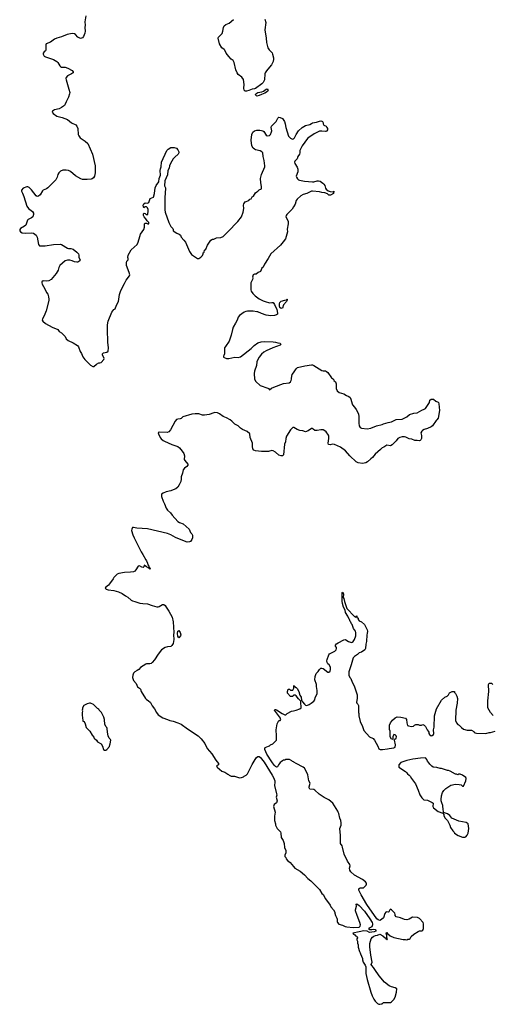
# Model space of a CAD drawing. Header units: inches. Extents: x 1933542 to 2138349, y 524876 to 666658.
# Tile 66 of 81: x 2085289 to 2093423, y 581962 to 598926. Entities that reach past the tile are written whole.
import ezdxf

# ---------------------------------------------------------------- set-up
doc = ezdxf.new("R2010")
doc.units = ezdxf.units.IN
doc.header["$MEASUREMENT"] = 0
for name, color, linetype in [('C0588', 7, 'Continuous'), ('C0589', 7, 'Continuous'), ('C0598', 7, 'Continuous'), ('C0599', 7, 'Continuous')]:
    doc.layers.add(name, color=color, linetype=linetype)

msp = doc.modelspace()

# ---------------------------------------------------------------- linework, layer by layer
at = {"layer": 'C0588', "color": 6, "elevation": 200}
for points in [[(2087259, 590000), (2087380, 589760), (2087410, 589711), (2087457, 589617), (2087470, 589603), (2087490, 589561), (2087496, 589536), (2087513, 589510), (2087514, 589494), (2087522, 589490), (2087522, 589482), (2087530, 589482), (2087534, 589466), (2087530, 589458), (2087518, 589470), (2087518, 589478), (2087510, 589478), (2087470, 589498), (2087450, 589518), (2087430, 589526), (2087423, 589497), (2087413, 589487), (2087390, 589492), (2087350, 589514), (2087330, 589512), (2087290, 589445), (2087270, 589424), (2087250, 589414), (2087194, 589406), (2087090, 589402), (2086996, 589384), (2086967, 589370), (2086910, 589313), (2086898, 589290), (2086835, 589205), (2086816, 589184), (2086771, 589150), (2086762, 589130), (2086777, 589117), (2086810, 589105), (2086910, 589091), (2086990, 589071), (2087050, 589041), (2087110, 588999), (2087150, 588977), (2087210, 588927), (2087230, 588915), (2087270, 588901), (2087356, 588876), (2087407, 588867), (2087490, 588861), (2087571, 588831), (2087650, 588811), (2087670, 588811), (2087690, 588817), (2087748, 588852), (2087770, 588850), (2087790, 588834), (2087810, 588807), (2087856, 588736), (2087911, 588631), (2087933, 588550), (2087941, 588370), (2087937, 588330), (2087940, 588250), (2087930, 588179), (2087910, 588141), (2087890, 588125), (2087830, 588119), (2087793, 588107), (2087731, 588070), (2087670, 587994), (2087610, 587895), (2087570, 587849), (2087550, 587835), (2087530, 587829), (2087471, 587829), (2087457, 587823), (2087370, 587762), (2087342, 587730), (2087310, 587715), (2087271, 587689), (2087250, 587666), (2087238, 587630), (2087232, 587590), (2087250, 587542), (2087291, 587491), (2087318, 587430), (2087350, 587410), (2087367, 587390), (2087382, 587350), (2087456, 587230), (2087470, 587214), (2087498, 587198), (2087540, 587160), (2087570, 587105), (2087611, 587051), (2087642, 586990), (2087670, 586952), (2087750, 586898), (2087830, 586871), (2087870, 586851), (2087930, 586839), (2088010, 586814), (2088070, 586787), (2088178, 586710), (2088363, 586590), (2088410, 586536), (2088473, 586453), (2088515, 586370), (2088596, 586276), (2088666, 586166), (2088711, 586110), (2088711, 586089), (2088674, 586070), (2088684, 586064), (2088686, 586050), (2088770, 585981), (2088821, 585961), (2088870, 585925), (2088882, 585922), (2088894, 585910), (2088930, 585894), (2088987, 585893), (2089070, 585865), (2089106, 585870), (2089139, 585881), (2089150, 585891), (2089189, 585911), (2089208, 585932), (2089289, 586091), (2089341, 586179), (2089367, 586213), (2089389, 586231), (2089410, 586230), (2089434, 586214), (2089452, 586192), (2089494, 586134), (2089632, 585912), (2089656, 585870), (2089678, 585810), (2089682, 585790), (2089676, 585730), (2089711, 585589), (2089714, 585566), (2089706, 585530), (2089721, 585470), (2089708, 585432), (2089670, 585402), (2089663, 585390), (2089660, 585370), (2089685, 585270), (2089674, 585206), (2089676, 585130), (2089691, 585070), (2089692, 585050), (2089722, 584990), (2089775, 584935), (2089785, 584910), (2089790, 584834), (2089822, 584782), (2089838, 584730), (2089845, 584665), (2089872, 584610), (2089872, 584570), (2089854, 584530), (2089854, 584510), (2089871, 584491), (2089874, 584470), (2089900, 584440), (2089944, 584404), (2090000, 584336)], [(2088262, 590000), (2088252, 589970), (2088230, 589938), (2088213, 589927), (2088170, 589924), (2087984, 590000)], [(2090000, 587283), (2089998, 587282), (2089990, 587266), (2089950, 587266), (2089900, 587320), (2089898, 587350), (2089906, 587370), (2089907, 587393), (2089930, 587394), (2089950, 587374), (2089990, 587374), (2090000, 587397)], [(2090000, 586139), (2089985, 586145), (2089970, 586158), (2089930, 586178), (2089870, 586178), (2089850, 586168), (2089830, 586168), (2089810, 586158), (2089790, 586138), (2089772, 586128), (2089762, 586110), (2089742, 586090), (2089724, 586056), (2089710, 586049), (2089690, 586059), (2089670, 586081), (2089630, 586139), (2089545, 586270), (2089509, 586351), (2089509, 586371), (2089516, 586384), (2089570, 586412), (2089590, 586414), (2089606, 586430), (2089646, 586450), (2089707, 586513), (2089708, 586630), (2089702, 586650), (2089702, 586690), (2089723, 586797), (2089749, 586851), (2089770, 586854), (2089786, 586870), (2089778, 586878), (2089777, 586890), (2089675, 587030), (2089680, 587040), (2089690, 587041), (2089710, 587034), (2089805, 586970), (2089850, 586951), (2089868, 586952), (2089890, 586972), (2089969, 587011), (2090000, 587018)]]:
    msp.add_lwpolyline(points, dxfattribs=at)
for points in [[(2088030, 588276), (2088010, 588302), (2088006, 588350), (2088010, 588391), (2088030, 588404), (2088052, 588370), (2088062, 588330), (2088059, 588310)], [(2086510, 587148), (2086490, 587148), (2086450, 587138), (2086392, 587108), (2086372, 587068), (2086371, 587049), (2086365, 587030), (2086371, 587010), (2086362, 586990), (2086362, 586930), (2086372, 586910), (2086378, 586838), (2086390, 586834), (2086411, 586811), (2086413, 586793), (2086432, 586730), (2086498, 586670), (2086537, 586597), (2086566, 586566), (2086572, 586550), (2086612, 586510), (2086630, 586482), (2086691, 586451), (2086712, 586410), (2086730, 586354), (2086750, 586342), (2086770, 586342), (2086786, 586350), (2086836, 586404), (2086838, 586430), (2086848, 586452), (2086858, 586510), (2086850, 586526), (2086828, 586548), (2086809, 586589), (2086798, 586650), (2086795, 586715), (2086788, 586730), (2086769, 586749), (2086755, 586790), (2086755, 586815), (2086749, 586830), (2086748, 586868), (2086738, 586910), (2086698, 586990), (2086658, 587030), (2086648, 587048), (2086630, 587058), (2086558, 587130)]]:
    msp.add_lwpolyline(points, close=True, dxfattribs=at)
at = {"layer": 'C0589', "color": 6, "elevation": 200}
for points in [[(2086429, 598990), (2086410, 598890), (2086415, 598830), (2086407, 598790), (2086415, 598730), (2086407, 598693), (2086385, 598635), (2086368, 598612), (2086336, 598604), (2086310, 598611), (2086287, 598627), (2086250, 598670), (2086230, 598684), (2086190, 598689), (2086105, 598670), (2086010, 598630), (2085930, 598610), (2085890, 598588), (2085821, 598539), (2085746, 598510), (2085736, 598490), (2085740, 598430), (2085738, 598402), (2085731, 598389), (2085708, 598370), (2085693, 598350), (2085692, 598330), (2085710, 598300), (2085730, 598283), (2085870, 598237), (2085927, 598207), (2085947, 598187), (2085977, 598130), (2085990, 598120), (2086010, 598110), (2086070, 598106), (2086117, 598090), (2086192, 598052), (2086207, 598030), (2086207, 598010), (2086198, 598002), (2086181, 597990), (2086110, 597957), (2086089, 597930), (2086085, 597910), (2086087, 597887), (2086136, 597730), (2086149, 597670), (2086147, 597650), (2086129, 597590), (2086088, 597510), (2086073, 597470), (2086057, 597450), (2086007, 597410), (2085970, 597390), (2085885, 597370), (2085851, 597350), (2085847, 597330), (2085866, 597310), (2085930, 597264), (2086022, 597242), (2086110, 597205), (2086183, 597150), (2086253, 597113), (2086274, 597090), (2086289, 597050), (2086297, 596950), (2086304, 596924), (2086331, 596890), (2086416, 596830), (2086460, 596790), (2086539, 596610), (2086590, 596410), (2086587, 596287), (2086575, 596230), (2086558, 596202), (2086536, 596184), (2086521, 596179), (2086450, 596171), (2086370, 596175), (2086343, 596183), (2086250, 596238), (2086165, 596310), (2086130, 596330), (2086090, 596335), (2086030, 596331), (2085990, 596315), (2085962, 596290), (2085944, 596256), (2085933, 596210), (2085910, 596169), (2085770, 596027), (2085749, 596011), (2085693, 595987), (2085682, 595978), (2085641, 595910), (2085610, 595883), (2085590, 595880), (2085570, 595891), (2085490, 595994), (2085450, 596036), (2085430, 596046), (2085410, 596046), (2085350, 596021), (2085319, 595990), (2085317, 595970), (2085337, 595937), (2085360, 595880), (2085411, 595711), (2085440, 595670), (2085510, 595621), (2085526, 595590), (2085526, 595570), (2085513, 595530), (2085494, 595510), (2085437, 595483), (2085420, 595470), (2085393, 595387), (2085371, 595369), (2085304, 595330), (2085290, 595310), (2085289, 595290), (2085300, 595270), (2085330, 595254), (2085390, 595250), (2085490, 595255), (2085527, 595247), (2085550, 595233), (2085570, 595211), (2085590, 595176), (2085610, 595052), (2085630, 595031), (2085727, 595027), (2085870, 595050), (2085990, 595056), (2086010, 595052), (2086110, 594990), (2086130, 594984), (2086170, 594983), (2086206, 594970), (2086270, 594923), (2086301, 594890), (2086306, 594870), (2086306, 594830), (2086331, 594790), (2086322, 594770), (2086290, 594749), (2086270, 594748), (2086230, 594754), (2086190, 594773), (2086150, 594783), (2086110, 594783), (2086071, 594769), (2085982, 594690), (2085964, 594656), (2085949, 594610), (2085917, 594550), (2085830, 594450), (2085790, 594424), (2085750, 594420), (2085690, 594424), (2085670, 594410), (2085667, 594390), (2085674, 594370), (2085721, 594290), (2085750, 594226), (2085770, 594198), (2085783, 594150), (2085788, 594110), (2085788, 594090), (2085743, 593910), (2085710, 593822), (2085681, 593770), (2085678, 593750), (2085685, 593730), (2085730, 593690), (2085850, 593631), (2085945, 593590), (2085970, 593555), (2086006, 593530), (2086071, 593470), (2086091, 593430), (2086121, 593401), (2086210, 593361), (2086282, 593310), (2086302, 593290), (2086331, 593210), (2086353, 593173), (2086377, 593117), (2086410, 593071), (2086510, 592972), (2086550, 592952), (2086567, 592953), (2086609, 592991), (2086649, 593011), (2086670, 593012), (2086690, 593022), (2086738, 593070), (2086744, 593090), (2086713, 593150), (2086714, 593170), (2086730, 593186), (2086790, 593198), (2086810, 593214), (2086818, 593270), (2086807, 593370), (2086797, 593590), (2086801, 593670), (2086809, 593730), (2086872, 593888), (2086908, 593930), (2086934, 593946), (2086954, 594006), (2086989, 594070), (2087009, 594191), (2087030, 594262), (2087090, 594382), (2087123, 594437), (2087178, 594510), (2087182, 594530), (2087174, 594570), (2087129, 594690), (2087125, 594715), (2087125, 594735), (2087135, 594765), (2087155, 594790), (2087155, 594810), (2087149, 594830), (2087154, 594870), (2087210, 594958), (2087310, 595052), (2087329, 595090), (2087354, 595190), (2087369, 595230), (2087427, 595313), (2087438, 595350), (2087438, 595410), (2087450, 595422), (2087470, 595421), (2087494, 595410), (2087514, 595410), (2087514, 595430), (2087480, 595460), (2087457, 595497), (2087429, 595530), (2087419, 595550), (2087418, 595562), (2087420, 595580), (2087430, 595594), (2087450, 595585), (2087467, 595567), (2087493, 595567), (2087500, 595630), (2087498, 595658), (2087490, 595682), (2087470, 595702), (2087441, 595699), (2087427, 595687), (2087420, 595700), (2087415, 595730), (2087426, 595754), (2087449, 595771), (2087490, 595766), (2087510, 595776), (2087537, 595843), (2087591, 595869), (2087606, 595930), (2087621, 596030), (2087640, 596070), (2087683, 596130), (2087688, 596190), (2087711, 596249), (2087705, 596330), (2087710, 596358), (2087722, 596390), (2087730, 596472), (2087824, 596670), (2087844, 596696), (2087890, 596721), (2087914, 596726), (2087950, 596724), (2087990, 596711), (2088010, 596682), (2088025, 596650), (2088025, 596630), (2088018, 596610), (2087960, 596560), (2087930, 596526), (2087884, 596450), (2087868, 596410), (2087860, 596370), (2087839, 596330), (2087835, 596250), (2087784, 596150), (2087783, 596063), (2087786, 596050), (2087798, 596030), (2087801, 596010), (2087791, 595949), (2087785, 595850), (2087785, 595650), (2087791, 595609), (2087853, 595430), (2087890, 595361), (2087923, 595330), (2087931, 595310), (2087932, 595290), (2087991, 595250), (2088032, 595232), (2088054, 595214), (2088070, 595181), (2088116, 595130), (2088144, 595090), (2088210, 594932), (2088243, 594883), (2088330, 594822), (2088350, 594812), (2088370, 594812), (2088408, 594832), (2088436, 594864), (2088447, 594893), (2088448, 594910), (2088462, 594918), (2088470, 594954), (2088490, 594974), (2088521, 595039), (2088578, 595130), (2088610, 595145), (2088630, 595145), (2088675, 595165), (2088750, 595175), (2088788, 595192), (2088874, 595270), (2089046, 595450), (2089105, 595530), (2089133, 595607), (2089147, 595670), (2089139, 595730), (2089144, 595756), (2089170, 595785), (2089230, 595812), (2089249, 595831), (2089270, 595842), (2089289, 595871), (2089313, 595887), (2089350, 595942), (2089370, 595962), (2089389, 595971), (2089410, 595992), (2089450, 596014), (2089453, 596050), (2089437, 596117), (2089434, 596190), (2089450, 596258), (2089506, 596390), (2089508, 596410), (2089499, 596499), (2089478, 596570), (2089473, 596633), (2089455, 596650), (2089430, 596665), (2089350, 596684), (2089330, 596693), (2089309, 596710), (2089287, 596750), (2089270, 596850), (2089287, 596950), (2089303, 596990), (2089329, 597010), (2089370, 597022), (2089423, 597023), (2089450, 597019), (2089472, 597012), (2089490, 596997), (2089530, 596935), (2089550, 596927), (2089590, 596932), (2089608, 596950), (2089625, 596995), (2089628, 597010), (2089616, 597070), (2089624, 597090), (2089702, 597170), (2089730, 597231), (2089750, 597244), (2089770, 597243), (2089810, 597224), (2089849, 597170), (2089860, 597130), (2089867, 597067), (2089917, 596917), (2089950, 596882), (2089970, 596871), (2089990, 596868), (2090000, 596873)], [(2089510, 598936), (2089523, 598877), (2089510, 598750), (2089533, 598610), (2089538, 598530), (2089561, 598441), (2089585, 598405), (2089633, 598353), (2089642, 598330), (2089656, 598270), (2089657, 598243), (2089650, 598208), (2089621, 598150), (2089590, 598105), (2089535, 598045), (2089514, 598010), (2089507, 597990), (2089501, 597890), (2089493, 597867), (2089478, 597842), (2089458, 597822), (2089350, 597741), (2089330, 597734), (2089290, 597729), (2089230, 597704), (2089190, 597694), (2089170, 597696), (2089153, 597710), (2089145, 597745), (2089150, 597810), (2089138, 597898), (2089113, 597933), (2089050, 597984), (2089030, 598010), (2089010, 598062), (2088980, 598190), (2088962, 598222), (2088930, 598247), (2088890, 598290), (2088845, 598350), (2088821, 598401), (2088810, 598414), (2088770, 598439), (2088727, 598510), (2088705, 598610), (2088710, 598622), (2088773, 598690), (2088787, 598730), (2088795, 598790), (2088810, 598819), (2088839, 598841), (2088892, 598868), (2088969, 598930)], [(2090000, 595700), (2089977, 595663), (2089884, 595570), (2089874, 595550), (2089871, 595530), (2089906, 595466), (2089911, 595450), (2089911, 595411), (2089895, 595315), (2089896, 595270), (2089878, 595190), (2089863, 595150), (2089824, 595096), (2089777, 595043), (2089611, 594889), (2089566, 594810), (2089504, 594716), (2089477, 594663), (2089457, 594643), (2089433, 594587), (2089391, 594570), (2089358, 594542), (2089350, 594539), (2089330, 594542), (2089310, 594528), (2089296, 594490), (2089299, 594470), (2089293, 594450), (2089268, 594390), (2089268, 594270), (2089274, 594250), (2089299, 594210), (2089342, 594170), (2089410, 594119), (2089481, 594081), (2089530, 594062), (2089570, 594053), (2089590, 594050), (2089630, 594056), (2089650, 594051), (2089677, 594017), (2089714, 593934), (2089728, 593872), (2089728, 593852), (2089710, 593838), (2089673, 593827), (2089610, 593823), (2089530, 593837), (2089450, 593861), (2089390, 593890), (2089370, 593894), (2089310, 593902), (2089210, 593903), (2089182, 593898), (2089153, 593887), (2089071, 593830), (2089050, 593798), (2089034, 593750), (2089001, 593699), (2088965, 593630), (2088951, 593590), (2088931, 593490), (2088893, 593387), (2088830, 593298), (2088816, 593270), (2088811, 593250), (2088811, 593170), (2088802, 593138), (2088794, 593130), (2088794, 593110), (2088850, 593091), (2088890, 593091), (2088990, 593111), (2089050, 593107), (2089090, 593117), (2089270, 593260), (2089325, 593315), (2089390, 593356), (2089444, 593376), (2089510, 593382), (2089650, 593376), (2089690, 593371), (2089730, 593356), (2089772, 593350), (2089782, 593330), (2089770, 593318), (2089646, 593274), (2089530, 593222), (2089490, 593199), (2089450, 593165), (2089410, 593112), (2089386, 593070), (2089370, 593030), (2089363, 592970), (2089332, 592870), (2089324, 592830), (2089328, 592730), (2089351, 592690), (2089430, 592624), (2089558, 592578), (2089571, 592570), (2089590, 592546), (2089624, 592576), (2089664, 592596), (2089830, 592659), (2089926, 592670), (2089950, 592686), (2089964, 592710), (2089969, 592730), (2089965, 592750), (2089980, 592810), (2090000, 592840)], [(2090000, 591900), (2089990, 591899), (2089970, 591885), (2089950, 591861), (2089882, 591750), (2089871, 591711), (2089866, 591654), (2089847, 591610), (2089831, 591429), (2089811, 591409), (2089790, 591409), (2089750, 591424), (2089690, 591473), (2089650, 591499), (2089630, 591504), (2089570, 591489), (2089450, 591489), (2089350, 591499), (2089318, 591510), (2089302, 591530), (2089294, 591570), (2089293, 591630), (2089254, 591730), (2089249, 591790), (2089204, 591830), (2089124, 591864), (2089088, 591888), (2089048, 591930), (2088990, 591957), (2088940, 592010), (2088914, 592030), (2088850, 592066), (2088790, 592091), (2088730, 592136), (2088696, 592150), (2088650, 592157), (2088630, 592155), (2088550, 592125), (2088471, 592111), (2088435, 592115), (2088370, 592134), (2088310, 592136), (2088250, 592131), (2088099, 592081), (2088070, 592056), (2088052, 592048), (2088010, 592044), (2087985, 592035), (2087962, 592010), (2087883, 591857), (2087856, 591824), (2087826, 591814), (2087690, 591817), (2087672, 591810), (2087676, 591790), (2087706, 591726), (2087725, 591705), (2087758, 591678), (2087783, 591663), (2087910, 591608), (2088010, 591573), (2088039, 591550), (2088087, 591490), (2088111, 591450), (2088127, 591410), (2088122, 591350), (2088132, 591330), (2088181, 591270), (2088182, 591250), (2088168, 591230), (2088123, 591197), (2088100, 591170), (2088091, 591110), (2088068, 591050), (2088069, 591010), (2088062, 590970), (2088036, 590910), (2088010, 590873), (2087976, 590844), (2087930, 590823), (2087890, 590810), (2087810, 590793), (2087758, 590770), (2087732, 590750), (2087731, 590710), (2087756, 590630), (2087782, 590582), (2087811, 590510), (2087835, 590475), (2087885, 590430), (2087911, 590391), (2088010, 590281), (2088041, 590261), (2088100, 590240), (2088205, 590150), (2088231, 590090), (2088250, 590067), (2088262, 590042), (2088265, 590010), (2088262, 590000)], [(2087984, 590000), (2087970, 590006), (2087890, 590050), (2087830, 590073), (2087490, 590156), (2087306, 590166), (2087250, 590179), (2087230, 590175), (2087217, 590150), (2087215, 590125), (2087234, 590050), (2087259, 590000)]]:
    msp.add_lwpolyline(points, dxfattribs=at)
for points in [[(2089370, 597610), (2089346, 597630), (2089353, 597650), (2089370, 597662), (2089390, 597670), (2089455, 597685), (2089483, 597697), (2089530, 597727), (2089550, 597732), (2089560, 597720), (2089565, 597710), (2089552, 597690), (2089510, 597661), (2089450, 597639), (2089410, 597618)], [(2089790, 593950), (2089768, 593968), (2089760, 593990), (2089759, 594030), (2089766, 594054), (2089790, 594076), (2089850, 594096), (2089882, 594098), (2089888, 594110), (2089894, 594110), (2089892, 594092), (2089881, 594070), (2089828, 594012), (2089810, 593958)]]:
    msp.add_lwpolyline(points, close=True, dxfattribs=at)
at = {"layer": 'C0598', "color": 6, "elevation": 200}
for points in [[(2090000, 587397), (2090006, 587410), (2090006, 587450), (2090013, 587453), (2090018, 587438), (2090050, 587422), (2090065, 587405), (2090092, 587350), (2090111, 587290), (2090134, 587254), (2090142, 587202), (2090150, 587192), (2090154, 587174), (2090190, 587134), (2090210, 587115), (2090230, 587111), (2090270, 587125), (2090308, 587150), (2090328, 587170), (2090354, 587186), (2090368, 587210), (2090375, 587250), (2090408, 587312), (2090409, 587370), (2090395, 587435), (2090395, 587470), (2090369, 587550), (2090373, 587610), (2090390, 587662), (2090425, 587695), (2090449, 587730), (2090470, 587751), (2090491, 587751), (2090510, 587745), (2090590, 587685), (2090610, 587685), (2090630, 587702), (2090637, 587730), (2090637, 587770), (2090615, 587810), (2090594, 587830), (2090581, 587850), (2090577, 587877), (2090579, 587901), (2090610, 587982), (2090622, 587998), (2090712, 588048), (2090734, 588070), (2090741, 588090), (2090739, 588110), (2090722, 588130), (2090724, 588150), (2090739, 588170), (2090769, 588190), (2090870, 588243), (2090890, 588246), (2090902, 588242), (2090950, 588211), (2090998, 588198), (2091010, 588199), (2091029, 588210), (2091050, 588245), (2091073, 588313), (2091077, 588370), (2091070, 588388), (2091035, 588435), (2091010, 588506), (2090999, 588519), (2090990, 588546), (2090979, 588559), (2090968, 588590), (2090958, 588598), (2090935, 588650), (2090898, 588710), (2090893, 588753), (2090864, 588804), (2090847, 588867), (2090842, 588910), (2090838, 588990), (2090838, 589050), (2090842, 589058), (2090850, 589062), (2090862, 589030), (2090858, 588970), (2090870, 588952), (2090880, 588900), (2090919, 588779), (2091050, 588645), (2091062, 588642), (2091070, 588634), (2091082, 588638), (2091090, 588654), (2091094, 588650), (2091094, 588630), (2091112, 588612), (2091114, 588590), (2091134, 588570), (2091170, 588554), (2091224, 588504), (2091270, 588414), (2091278, 588390), (2091272, 588350), (2091262, 588330), (2091258, 588210), (2091244, 588164), (2091242, 588090), (2091232, 588070), (2091170, 588029), (2091130, 588015), (2091105, 587990), (2091050, 587953), (2091029, 587931), (2090996, 587810), (2090959, 587710), (2090955, 587690), (2090956, 587630), (2090970, 587594), (2090990, 587574), (2091011, 587511), (2091045, 587450), (2091095, 587295), (2091098, 587230), (2091085, 587170), (2091092, 587150), (2091111, 587131), (2091118, 587110), (2091118, 586990), (2091125, 586970), (2091126, 586934), (2091150, 586832), (2091188, 586750), (2091210, 586682), (2091310, 586571), (2091370, 586539), (2091395, 586515), (2091455, 586410), (2091470, 586366), (2091491, 586351), (2091531, 586351), (2091618, 586362), (2091651, 586371), (2091730, 586378), (2091749, 586391), (2091755, 586430), (2091738, 586510), (2091746, 586530), (2091768, 586550), (2091775, 586570), (2091768, 586590), (2091750, 586602), (2091730, 586608), (2091721, 586599), (2091712, 586570), (2091713, 586527), (2091688, 586528), (2091668, 586572), (2091668, 586670), (2091656, 586696), (2091656, 586770), (2091669, 586811), (2091703, 586857), (2091750, 586895), (2091787, 586913), (2091850, 586911), (2091931, 586890), (2091947, 586867), (2091954, 586810), (2091966, 586766), (2091981, 586761), (2092034, 586746), (2092067, 586753), (2092087, 586773), (2092110, 586782), (2092150, 586782), (2092170, 586772), (2092207, 586773), (2092230, 586782), (2092250, 586772), (2092272, 586750), (2092302, 586690), (2092322, 586670), (2092331, 586651), (2092332, 586630), (2092342, 586610), (2092370, 586585), (2092390, 586591), (2092409, 586610), (2092417, 586630), (2092409, 586690), (2092425, 586735), (2092429, 586930), (2092462, 587050), (2092550, 587202), (2092605, 587255), (2092648, 587272), (2092668, 587292), (2092689, 587331), (2092730, 587354), (2092770, 587354), (2092773, 587333), (2092790, 587314), (2092812, 587270), (2092822, 587230), (2092816, 587150), (2092794, 587030), (2092788, 586850), (2092806, 586810), (2092830, 586785), (2092851, 586771), (2092891, 586731), (2092930, 586703), (2092990, 586687), (2093065, 586685), (2093104, 586664), (2093112, 586650), (2093130, 586638), (2093150, 586631), (2093310, 586626), (2093370, 586645), (2093394, 586646), (2093474, 586666)], [(2093436, 586936), (2093392, 586992), (2093349, 587070), (2093345, 587090), (2093349, 587191), (2093365, 587350), (2093358, 587470), (2093370, 587492), (2093407, 587493), (2093430, 587474)], [(2090000, 587018), (2090049, 587031), (2090110, 587055), (2090132, 587068), (2090135, 587090), (2090130, 587150), (2090125, 587185), (2090117, 587197), (2090087, 587227), (2090050, 587278), (2090030, 587286), (2090010, 587286), (2090000, 587283)], [(2090000, 584336), (2090022, 584310), (2090114, 584254), (2090190, 584191), (2090251, 584130), (2090301, 584090), (2090450, 583938), (2090491, 583871), (2090511, 583851), (2090550, 583778), (2090631, 583670), (2090642, 583642), (2090691, 583590), (2090711, 583550), (2090712, 583532), (2090725, 583490), (2090746, 583446), (2090751, 583430), (2090751, 583390), (2090757, 583370), (2090784, 583344), (2090846, 583326), (2090890, 583304), (2090917, 583297), (2091030, 583285), (2091130, 583292), (2091149, 583311), (2091153, 583330), (2091143, 583370), (2091095, 583490), (2091071, 583570), (2091070, 583590), (2091085, 583650), (2091082, 583690), (2091090, 583695), (2091130, 583666), (2091224, 583564), (2091315, 583435), (2091353, 583370), (2091360, 583350), (2091363, 583330), (2091350, 583299), (2091294, 583270), (2091313, 583253), (2091350, 583251), (2091370, 583256), (2091410, 583251), (2091422, 583230), (2091418, 583222), (2091390, 583208), (2091310, 583202), (2091270, 583222), (2091210, 583229), (2091131, 583209), (2091022, 583190), (2091034, 583170), (2091057, 583157), (2091070, 583142), (2091090, 583134), (2091102, 583110), (2091094, 583090), (2091094, 583070), (2091102, 583050), (2091104, 583016), (2091112, 582988), (2091113, 582947), (2091138, 582870), (2091151, 582850), (2091152, 582830), (2091191, 582751), (2091191, 582730), (2091201, 582690), (2091236, 582636), (2091246, 582610), (2091246, 582494), (2091267, 582390), (2091330, 582172), (2091355, 582110), (2091387, 582050), (2091410, 582018), (2091450, 581978), (2091470, 581965), (2091490, 581962), (2091508, 581972), (2091527, 581973), (2091550, 581992), (2091670, 581992), (2091690, 582002), (2091730, 582042), (2091753, 582087), (2091774, 582170), (2091782, 582230), (2091750, 582245), (2091690, 582262), (2091650, 582282), (2091570, 582344), (2091474, 582454), (2091399, 582559), (2091378, 582598), (2091349, 582630), (2091341, 582650), (2091355, 582690), (2091333, 582810), (2091316, 582950), (2091316, 583010), (2091339, 583090), (2091362, 583118), (2091385, 583135), (2091414, 583146), (2091450, 583151), (2091488, 583172), (2091540, 583140), (2091583, 583103), (2091590, 583092), (2091605, 583085), (2091610, 583074), (2091618, 583090), (2091607, 583107), (2091608, 583150), (2091598, 583190), (2091602, 583198), (2091610, 583198), (2091621, 583181), (2091663, 583143), (2091730, 583111), (2091890, 583076), (2091930, 583078), (2091950, 583072), (2091970, 583082), (2091990, 583082), (2092010, 583094), (2092029, 583131), (2092070, 583171), (2092150, 583218), (2092170, 583225), (2092210, 583226), (2092230, 583242), (2092242, 583270), (2092238, 583290), (2092239, 583350), (2092234, 583370), (2092170, 583439), (2092137, 583457), (2092050, 583463), (2091990, 583429), (2091950, 583417), (2091910, 583423), (2091842, 583450), (2091769, 583470), (2091754, 583490), (2091753, 583510), (2091744, 583530), (2091690, 583589), (2091670, 583599), (2091661, 583590), (2091645, 583555), (2091631, 583549), (2091607, 583553), (2091590, 583549), (2091576, 583524), (2091548, 583450), (2091519, 583421), (2091488, 583408), (2091457, 583417), (2091436, 583436), (2091263, 583683), (2091166, 583846), (2091125, 583930), (2091124, 583950), (2091130, 583959), (2091150, 583967), (2091209, 583971), (2091220, 583980), (2091250, 584012), (2091257, 584030), (2091257, 584050), (2091242, 584070), (2091192, 584112), (2091050, 584189), (2090987, 584247), (2090972, 584272), (2090967, 584310), (2090975, 584350), (2090972, 584370), (2090929, 584430), (2090873, 584550), (2090845, 584670), (2090837, 584690), (2090809, 584730), (2090809, 584870), (2090799, 584990), (2090821, 585050), (2090823, 585090), (2090817, 585130), (2090799, 585170), (2090781, 585250), (2090769, 585270), (2090764, 585290), (2090676, 585430), (2090610, 585484), (2090527, 585527), (2090445, 585585), (2090371, 585651), (2090350, 585661), (2090282, 585670), (2090273, 585690), (2090273, 585710), (2090289, 585770), (2090264, 585810), (2090247, 585913), (2090228, 585970), (2090188, 586028), (2090168, 586048), (2090050, 586108), (2090010, 586135), (2090000, 586139)]]:
    msp.add_lwpolyline(points, dxfattribs=at)
msp.add_lwpolyline([(2092268, 586208), (2092185, 586205), (2092053, 586187), (2091950, 586163), (2091850, 586128), (2091812, 586090), (2091814, 586050), (2091930, 585972), (2091952, 585950), (2091962, 585930), (2091992, 585910), (2092012, 585890), (2092032, 585850), (2092052, 585830), (2092100, 585760), (2092150, 585654), (2092179, 585570), (2092210, 585518), (2092247, 585487), (2092310, 585479), (2092390, 585441), (2092403, 585430), (2092399, 585370), (2092410, 585345), (2092490, 585285), (2092574, 585254), (2092592, 585232), (2092592, 585210), (2092612, 585170), (2092651, 585131), (2092692, 585050), (2092706, 585006), (2092742, 584950), (2092765, 584925), (2092772, 584910), (2092834, 584870), (2092910, 584842), (2092950, 584842), (2092966, 584850), (2092990, 584874), (2093007, 584913), (2093019, 584990), (2093008, 585070), (2092974, 585094), (2092850, 585117), (2092768, 585150), (2092728, 585170), (2092690, 585215), (2092650, 585242), (2092586, 585266), (2092586, 585290), (2092578, 585310), (2092574, 585390), (2092553, 585433), (2092541, 585470), (2092541, 585490), (2092549, 585551), (2092565, 585610), (2092592, 585648), (2092621, 585679), (2092710, 585738), (2092792, 585752), (2092851, 585751), (2092890, 585742), (2092910, 585722), (2092930, 585722), (2092969, 585810), (2092974, 585850), (2092968, 585868), (2092910, 585908), (2092870, 585928), (2092850, 585928), (2092830, 585918), (2092810, 585928), (2092790, 585928), (2092698, 585978), (2092670, 585989), (2092650, 585989), (2092550, 586022), (2092525, 586025), (2092470, 586042), (2092406, 586050), (2092383, 586063), (2092350, 586098), (2092338, 586118), (2092309, 586150), (2092298, 586178), (2092280, 586200)], close=True, dxfattribs=at)
at = {"layer": 'C0599', "color": 6, "elevation": 200}
for points in [[(2090000, 596873), (2090010, 596877), (2090020, 596890), (2090050, 596950), (2090090, 597011), (2090153, 597070), (2090210, 597102), (2090281, 597119), (2090310, 597139), (2090330, 597146), (2090400, 597160), (2090450, 597179), (2090470, 597183), (2090490, 597177), (2090501, 597170), (2090511, 597150), (2090511, 597130), (2090525, 597110), (2090562, 597090), (2090578, 597070), (2090585, 597050), (2090585, 597030), (2090578, 597010), (2090570, 597002), (2090550, 596999), (2090490, 597007), (2090450, 597004), (2090359, 596961), (2090263, 596897), (2090243, 596877), (2090148, 596752), (2090112, 596670), (2090109, 596630), (2090103, 596610), (2090076, 596570), (2090062, 596530), (2090025, 596490), (2090016, 596470), (2090022, 596450), (2090065, 596385), (2090077, 596350), (2090074, 596306), (2090049, 596229), (2090054, 596210), (2090070, 596185), (2090088, 596168), (2090103, 596163), (2090190, 596145), (2090330, 596132), (2090350, 596133), (2090410, 596150), (2090430, 596150), (2090461, 596141), (2090507, 596110), (2090524, 596090), (2090538, 596070), (2090550, 596022), (2090563, 596003), (2090597, 595977), (2090630, 595965), (2090678, 595962), (2090693, 595973), (2090691, 595930), (2090637, 595903), (2090610, 595902), (2090584, 595924), (2090543, 595943), (2090490, 595950), (2090450, 595962), (2090330, 595971), (2090309, 595969), (2090230, 595933), (2090170, 595915), (2090130, 595889), (2090066, 595834), (2090050, 595809), (2090030, 595750), (2090000, 595700)], [(2090000, 592840), (2090050, 592913), (2090070, 592932), (2090196, 592964), (2090310, 592978), (2090330, 592978), (2090350, 592970), (2090490, 592883), (2090510, 592876), (2090550, 592878), (2090570, 592865), (2090590, 592845), (2090657, 592757), (2090691, 592730), (2090698, 592710), (2090725, 592685), (2090734, 592654), (2090736, 592570), (2090753, 592530), (2090790, 592500), (2090870, 592479), (2090912, 592452), (2090955, 592435), (2090976, 592416), (2090990, 592390), (2090998, 592350), (2091013, 592310), (2091015, 592290), (2091051, 592251), (2091082, 592210), (2091105, 592170), (2091120, 592130), (2091125, 592090), (2091125, 591975), (2091131, 591930), (2091150, 591899), (2091170, 591888), (2091270, 591878), (2091334, 591886), (2091428, 591930), (2091529, 591951), (2091550, 591961), (2091630, 591985), (2091690, 591995), (2091770, 592038), (2091870, 592045), (2091950, 592086), (2091997, 592123), (2092070, 592144), (2092130, 592154), (2092210, 592198), (2092250, 592213), (2092271, 592229), (2092330, 592311), (2092341, 592330), (2092348, 592372), (2092372, 592388), (2092390, 592390), (2092410, 592385), (2092450, 592354), (2092490, 592338), (2092496, 592330), (2092501, 592310), (2092512, 592190), (2092490, 592058), (2092471, 592030), (2092459, 592021), (2092394, 591930), (2092371, 591910), (2092310, 591884), (2092250, 591868), (2092220, 591850), (2092210, 591838), (2092193, 591810), (2092202, 591762), (2092202, 591710), (2092196, 591690), (2092183, 591677), (2092170, 591669), (2092130, 591677), (2092090, 591673), (2092037, 591697), (2091990, 591705), (2091934, 591734), (2091910, 591740), (2091870, 591739), (2091830, 591730), (2091799, 591710), (2091770, 591670), (2091699, 591601), (2091670, 591586), (2091610, 591594), (2091559, 591561), (2091525, 591550), (2091501, 591519), (2091410, 591443), (2091360, 591380), (2091330, 591361), (2091277, 591310), (2091247, 591290), (2091190, 591281), (2091113, 591290), (2091078, 591310), (2090970, 591410), (2090899, 591499), (2090810, 591559), (2090710, 591606), (2090670, 591613), (2090630, 591603), (2090606, 591606), (2090597, 591630), (2090610, 591710), (2090608, 591750), (2090603, 591770), (2090565, 591825), (2090543, 591843), (2090510, 591857), (2090470, 591859), (2090407, 591847), (2090370, 591849), (2090339, 591870), (2090330, 591882), (2090310, 591880), (2090255, 591845), (2090210, 591827), (2090161, 591841), (2090108, 591850), (2090067, 591867), (2090010, 591902), (2090000, 591900)]]:
    msp.add_lwpolyline(points, dxfattribs=at)

doc.saveas('drawing.dxf')
